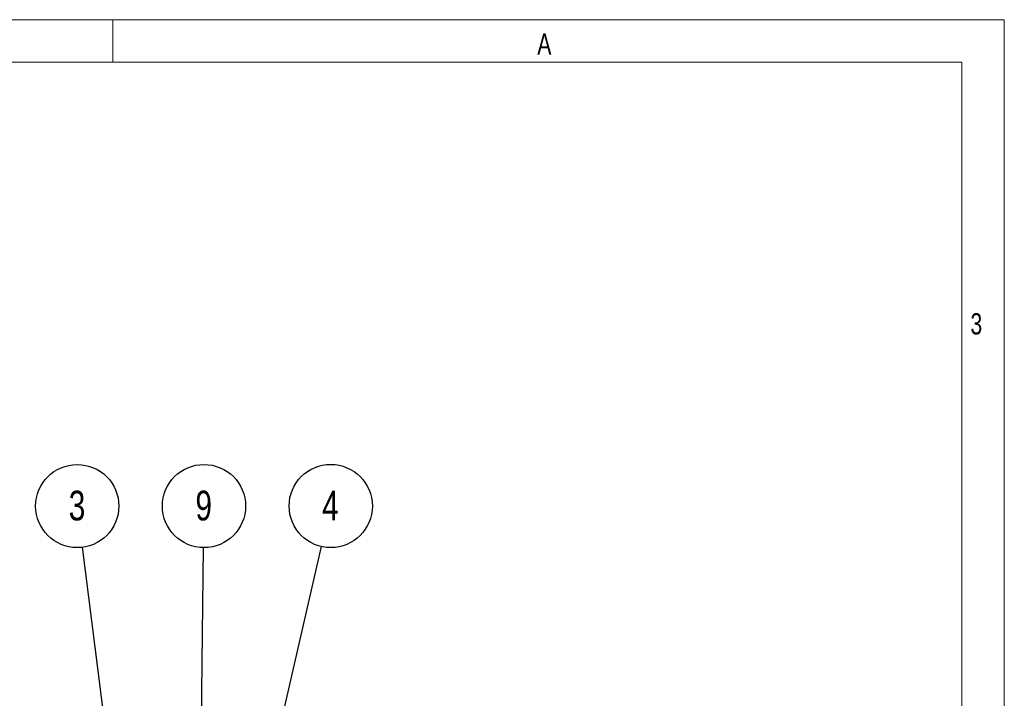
# Model space of a CAD drawing. Header units: millimetres. Extents: x 0 to 420, y 0 to 297.
# Tile 12 of 12: x 304 to 420, y 217 to 297. Entities that reach past the tile are written whole.
import ezdxf

# ---------------------------------------------------------------- set-up
doc = ezdxf.new("R2010")
doc.units = ezdxf.units.MM
doc.layers.add('FORMATO', color=179, linetype='Continuous')
doc.styles.add('SLDTEXTSTYLE0', font='TXT', dxfattribs={"width": 0.75})
doc.styles.add('SLDTEXTSTYLE1', font='TXT', dxfattribs={"width": 0.744681})
doc.dimstyles.new('SLDDIMSTYLE4', dxfattribs={"dimtxt": 0.18, "dimasz": 3.302, "dimexe": 0, "dimexo": 0.0625, "dimgap": 0, "dimtad": 0, "dimtih": 1, "dimtoh": 1, "dimdec": 0, "dimrnd": 1e-09, "dimzin": 0, "dimdsep": 46, "dimtxsty": 'Standard', "dimsah": 1, "dimcen": 0.09, "dimadec": 0, "dimazin": 0, "dimtfac": 3.302, "dimtdec": 0, "dimtofl": 0, "dimtmove": 0, "dimatfit": 3, "dimfxl": 0, "dimfrac": 2, "dimtolj": 1, "dimtzin": 0, "dimarcsym": 0})

# ---------------------------------------------------------------- blocks, each defined once
blk = doc.blocks.new('SW_NOTE_0_3')
at = {"layer": 'FORMATO', "color": 0}
blk.add_circle((-0.62, 4.86), 4.9, dxfattribs=at)
at = {"layer": 'FORMATO', "color": 0, "insert": (-0.65, 6.67), "char_height": 3.5, "attachment_point": 2, "style": 'SLDTEXTSTYLE0'}
blk.add_mtext('3', dxfattribs=at)
blk = doc.blocks.new('SW_NOTE_0_4')
at = {"layer": 'FORMATO', "color": 0}
blk.add_circle((0.05, 4.9), 4.9, dxfattribs=at)
at = {"layer": 'FORMATO', "color": 0, "insert": (0.02, 6.71), "char_height": 3.5, "attachment_point": 2, "style": 'SLDTEXTSTYLE0'}
blk.add_mtext('9', dxfattribs=at)
blk = doc.blocks.new('SW_NOTE_0_5')
at = {"layer": 'FORMATO', "color": 0}
blk.add_circle((1.1, 4.78), 4.9, dxfattribs=at)
at = {"layer": 'FORMATO', "color": 0, "insert": (1.06, 6.58), "char_height": 3.5, "attachment_point": 2, "style": 'SLDTEXTSTYLE0'}
blk.add_mtext('4', dxfattribs=at)

msp = doc.modelspace()

# ---------------------------------------------------------------- linework, layer by layer
at = {"layer": 'FORMATO', "color": 7, "linetype": 'Continuous', "lineweight": 18}
for p, q in [((420.372707, 297.169042), (0.372707, 297.169042)), ((315.372707, 292.169042), (315.372707, 297.169042)), ((420.372707, 297.169042), (420.372707, 0.169042)), ((25.372707, 292.169042), (415.372707, 292.169042)), ((415.372707, 5.169042), (415.372707, 292.169042))]:
    msp.add_line(p, q, dxfattribs=at)

# ---------------------------------------------------------------- block references
at = {"layer": 'FORMATO'}
for name, p in [('SW_NOTE_0_3', (311.81184, 234.993352)), ('SW_NOTE_0_4', (326.064457, 234.954586)), ('SW_NOTE_0_5', (339.9463, 235.078896))]:
    msp.add_blockref(name, p, dxfattribs=at)

# ---------------------------------------------------------------- texts
at = {"layer": 'FORMATO', "color": 7, "char_height": 2.5, "attachment_point": 1, "style": 'SLDTEXTSTYLE1'}
for s, insert in [('A', (365.372707, 295.54448)), ('3', (416.383949, 262.583295))]:
    msp.add_mtext(s, dxfattribs=dict(at, insert=insert))

# ---------------------------------------------------------------- leaders
at = {"layer": 'FORMATO'}
for points in [[(316.990447, 194.217072), (311.81184, 234.993352)], [(325.520397, 186.402353), (326.064457, 234.954586)], [(329.592422, 190.032791), (339.9463, 235.078896)]]:
    msp.add_leader(points, dimstyle='SLDDIMSTYLE4', dxfattribs=at)

doc.saveas('drawing.dxf')
